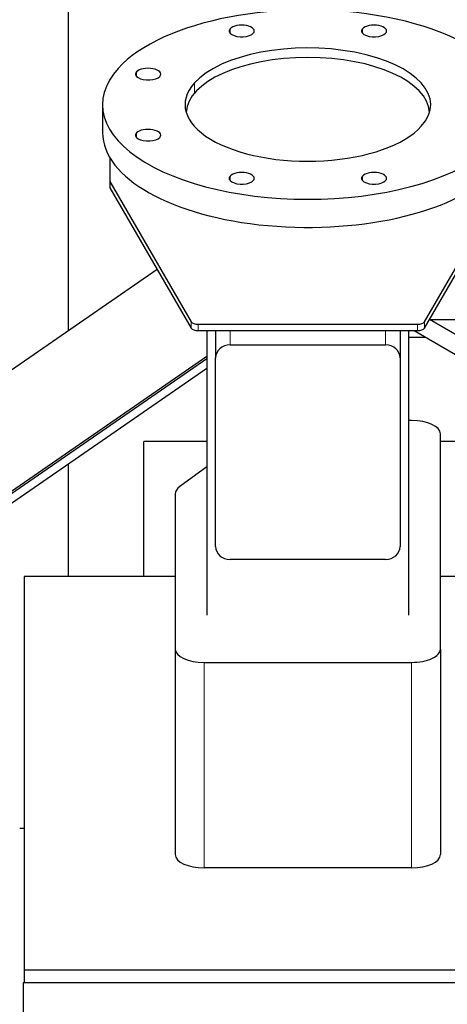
# Model space of a CAD drawing. Header units: inches. Extents: x 0 to 29700, y -16 to 21000.
# Tile 89 of 212: x 3081 to 3378, y 16579 to 17263. Entities that reach past the tile are written whole.
import ezdxf

# ---------------------------------------------------------------- set-up
doc = ezdxf.new("R2010")
doc.units = ezdxf.units.IN
doc.layers.add('254', color=7, linetype='Continuous', true_color=0xffffff)

msp = doc.modelspace()

# ---------------------------------------------------------------- linework, layer by layer
at = {"layer": '254', "color": 2, "linetype": 'Continuous', "lineweight": 25}
for p, q in [((3114.751, 17435.612), (3114.751, 17047.108)), ((3138.585, 17204.357), (3138.585, 17184.843)), ((3143.585, 17167.566), (3143.585, 17151.051)), ((3143.585, 17151.051), (3143.585, 17146.616)), ((3143.585, 17151.051), (3200.093, 17053.487)), ((3143.585, 17146.616), (3200.093, 17049.052)), ((3362.076, 17053.487), (3418.585, 17151.051)), ((3362.076, 17049.052), (3418.585, 17146.616)), ((3176.51, 17089.754), (2715.238, 16771.171)), ((3204.923, 17051.775), (3357.246, 17051.775)), ((3408.99, 17029.714), (3365.552, 17055.052)), ((3204.923, 17047.34), (3357.246, 17047.34)), ((3211.085, 17047.338), (3211.085, 16849.553)), ((3217.085, 17047.34), (3217.085, 17028.482)), ((3345.085, 17047.34), (3345.085, 17028.482)), ((3351.085, 16849.553), (3351.085, 17047.338)), ((3354.958, 17047.34), (3402.943, 17019.348)), ((3227.085, 17037.352), (3335.085, 17037.352)), ((3211.079, 17029.28), (2762.637, 16719.558)), ((2762.637, 16718.234), (3211.079, 17027.956)), ((3217.085, 16897.204), (3217.085, 17028.482)), ((3345.085, 17028.482), (3345.085, 16897.204)), ((2758.486, 16708.554), (3211.077, 17021.142)), ((3353.085, 16984.856), (3351.084, 16984.856)), ((3373.085, 16826.015), (3373.085, 16975.621)), ((3167.245, 16876.45), (3167.245, 16970.271)), ((3211.085, 16970.271), (3167.245, 16970.271)), ((3394.083, 16970.271), (3373.081, 16970.271)), ((3114.751, 16954.624), (3114.751, 16876.464)), ((3211.085, 16952.646), (3192.211, 16938.951)), ((3189.085, 16933.993), (3189.085, 16826.015)), ((3335.085, 16888.334), (3227.085, 16888.334)), ((3189.087, 16876.453), (3084.081, 16876.453)), ((3084.081, 16876.453), (3084.081, 16603.098)), ((3430.081, 16876.453), (3373.083, 16876.453)), ((3189.085, 16826.015), (3189.085, 16683.215)), ((3373.085, 16826.015), (3373.085, 16683.215)), ((3209.085, 16816.78), (3353.085, 16816.78)), ((3081.083, 16701.612), (3084.079, 16701.612)), ((3353.085, 16673.98), (3209.085, 16673.98)), ((3084.081, 16603.098), (3084.081, 16594.179)), ((3084.081, 16603.098), (3398.082, 16603.098)), ((3083.585, 16594.189), (3083.585, 16594.181)), ((3084.1, 16594.189), (3083.585, 16594.189)), ((3083.585, 16594.181), (3083.585, 16504.15)), ((3398.1, 16594.181), (3083.585, 16594.181))]:
    msp.add_line(p, q, dxfattribs=at)
at = {"layer": '254', "color": 110, "linetype": 'Continuous', "lineweight": 13}
for p, q in [((3227.079, 17254.003), (3227.079, 17257.095)), ((3318.923, 17254.003), (3318.923, 17257.095)), ((3162.135, 17224.015), (3162.135, 17227.108)), ((3202.324, 17212.282), (3202.324, 17219.421)), ((3162.135, 17181.606), (3162.135, 17184.699)), ((3227.079, 17151.619), (3227.079, 17154.711)), ((3318.923, 17151.619), (3318.923, 17154.711)), ((3200.093, 17049.052), (3200.093, 17053.487)), ((3204.923, 17051.775), (3204.923, 17047.34)), ((3357.246, 17047.34), (3357.246, 17051.775)), ((3362.076, 17053.487), (3362.076, 17049.052)), ((3227.085, 17047.34), (3227.085, 17037.352)), ((3335.085, 17047.34), (3335.085, 17037.352)), ((3209.085, 16816.78), (3209.085, 16673.98)), ((3353.085, 16816.78), (3353.085, 16673.98))]:
    msp.add_line(p, q, dxfattribs=at)
at = {"layer": '254', "color": 2, "linetype": 'Continuous', "lineweight": 25}
for centre, major_axis, ratio, start_param, end_param in [((3281.085, 17204.357), (-142.5, 0), 0.4617486, 2.7488936, 5.8904862), ((3235.163, 17255.549), (-8.75, 0), 0.4617486, 5.8904862, 9.0320789), ((3235.163, 17255.549), (-8.75, 0), 0.4617486, 2.7488936, 5.8904862), ((3327.007, 17255.549), (-8.75, 0), 0.4617486, 5.8904862, 9.0320789), ((3327.007, 17255.549), (-8.75, 0), 0.4617486, 2.7488936, 5.8904862), ((3281.085, 17204.357), (-85.25, 0), 0.4617486, 2.7488936, 5.8904862), ((3281.085, 17198.148), (-84.5, 0), 0.4617486, 3.1651546, 6.2597215), ((3281.085, 17204.357), (-142.5, 0), 0.4617486, 5.8904862, 9.0320789), ((3170.219, 17225.561), (-8.75, 0), 0.4617486, 2.7488936, 5.8904862), ((3170.219, 17225.561), (-8.75, 0), 0.4617486, 5.8904862, 9.0320789), ((3281.085, 17204.357), (-85.25, 0), 0.4617486, 5.8904862, 9.0320789), ((3170.219, 17183.153), (-8.75, 0), 0.4617486, 2.7488936, 5.8904862), ((3281.085, 17184.843), (-142.5, 0), 0.4617486, 0, 2.7488936), ((3170.219, 17183.153), (-8.75, 0), 0.4617486, 5.8904862, 9.0320789), ((3235.163, 17153.165), (-8.75, 0), 0.4617486, 5.8904862, 9.0320789), ((3235.163, 17153.165), (-8.75, 0), 0.4617486, 2.7488936, 5.8904862), ((3327.007, 17153.165), (-8.75, 0), 0.4617486, 5.8904862, 9.0320789), ((3327.007, 17153.165), (-8.75, 0), 0.4617486, 2.7488936, 5.8904862), ((3204.923, 17054.084), (-5, 0), 0.4617486, 0.261326, 1.5707963), ((3357.246, 17054.084), (-5, 0), 0.4617486, 1.5707963, 2.8802667), ((3204.923, 17049.649), (5, 0), 0.4617486, 3.4029186, 4.712389), ((3357.246, 17049.649), (5, 0), 0.4617486, 4.712389, 6.0218593), ((3227.085, 17028.482), (-10, 0), 0.8870108, 4.712389, 6.2831853), ((3335.085, 17028.482), (-10, 0), 0.8870108, 3.1415927, 4.712389), ((3353.085, 16975.621), (-20, 0), 0.4617486, 3.1415927, 4.712389), ((3209.085, 16933.993), (-20, 0), 0.4617486, 5.7164561, 6.2831853), ((3227.085, 16897.204), (-10, 0), 0.8870108, 0, 1.5707963), ((3335.085, 16897.204), (-10, 0), 0.8870108, 1.5707963, 3.1415927), ((3209.085, 16826.015), (-20, 0), 0.4617486, 0, 1.5707963), ((3353.085, 16826.015), (-20, 0), 0.4617486, 1.5707963, 3.1415927), ((3209.085, 16683.215), (20, 0), 0.4617486, 3.1415927, 4.712389), ((3353.085, 16683.215), (20, 0), 0.4617486, 4.712389, 6.2831853)]:
    msp.add_ellipse(centre, major_axis=major_axis, ratio=ratio, start_param=start_param, end_param=end_param, dxfattribs=at)
for points in [[(3447.527, 17054.744), (3366.083, 17054.744)], [(3351.086, 17042.745), (3362.837, 17042.745)]]:
    msp.add_open_spline(points, degree=1, dxfattribs=at)

doc.saveas('drawing.dxf')
